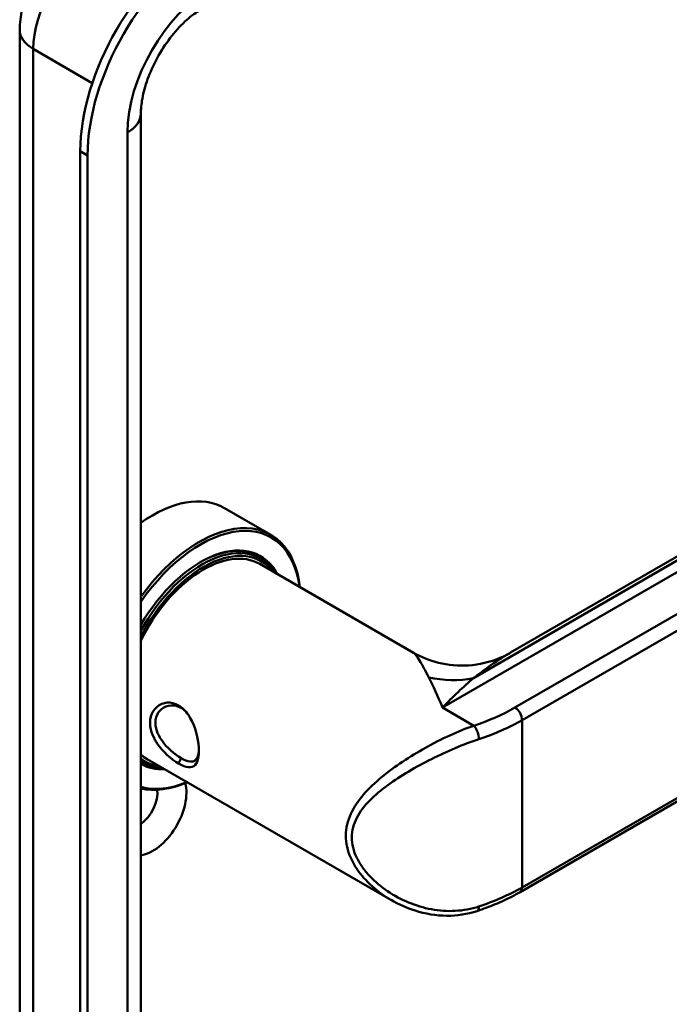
# Model space of a CAD drawing. Header units: millimetres. Extents: x 20 to 833, y 20 to 574.
# Tile 4 of 8: x 344 to 369, y 122 to 160. Entities that reach past the tile are written whole.
import ezdxf

# ---------------------------------------------------------------- set-up
doc = ezdxf.new("R2010")
doc.units = ezdxf.units.MM
doc.header["$LTSCALE"] = 2
doc.layers.add('Sichtbare Kanten(DIN)', color=7, linetype='Continuous', lineweight=50)
doc.layers.add('Sichtbare tangentiale Kanten(DIN)', color=7, linetype='Continuous', lineweight=50)

msp = doc.modelspace()

# ---------------------------------------------------------------- linework, layer by layer
at = {"layer": 'Sichtbare Kanten(DIN)'}
for p, q in [((343.913, 92.7472), (343.913, 160.0265)), ((348.6444, 89.4812), (348.6444, 156.7606)), ((346.2787, 155.2909), (346.2787, 88.0116)), ((346.5615, 155.1276), (346.5615, 87.8483)), ((363.0818, 135.7172), (387.0151, 149.5351)), ((351.9071, 141.3612), (353.7173, 140.3161)), ((363.4492, 126.3671), (389.4708, 141.3906)), ((353.1607, 139.4827), (353.3304, 139.3847)), ((353.287, 139.1789), (359.2924, 135.7117)), ((348.887, 131.5578), (358.4111, 126.0591)), ((348.6444, 131.467), (348.7304, 131.4173)), ((358.412, 131.1393), (358.4125, 131.139))]:
    msp.add_line(p, q, dxfattribs=at)
for centre, major_axis, ratio, start_param, end_param in [((351.087, 158.067), (-3.4, -5.889), 0.5773503, 3.9269908, 5.4977871), ((351.3698, 157.9037), (-3.4, -5.889), 0.5773503, 3.9269908, 5.4977871), ((349.1071, 136.5114), (2.8, 4.8497), 0.5773503, 0, 0.9025257), ((350.9173, 135.4663), (2.8, 4.8497), 0.5773503, 5.616239, 7.6799693), ((350.9739, 135.4337), (2.76, 4.7805), 0.5773503, 5.6348687, 7.7081085), ((350.9739, 135.4337), (2.34, 4.053), 0.5773503, 5.9355207, 7.849506), ((351.0304, 135.401), (2.3, 3.9837), 0.5773503, 5.9872224, 7.8921416), ((351.087, 135.3684), (2.26, 3.9144), 0.5773503, 6.0522438, 7.938463), ((350.9456, 135.45), (2.32, 4.0184), 0.5773503, 6.0274328, 7.0642824), ((350.8607, 135.499), (2.3, 3.9837), 0.5773503, 0, 0.2200524), ((351.087, 135.3684), (2.2, 3.8105), 0.5773503, 0, 1.6882468), ((350.8042, 135.5317), (2.32, 4.0184), 0.5773503, 6.1459819, 6.2527018), ((349.3899, 136.3481), (1.91, 3.3082), 0.5773503, 3.7847033, 3.7847523), ((349.3899, 136.3481), (1.91, 3.3082), 0.5773503, 3.8673502, 3.8673706), ((350.7476, 135.5643), (-1.91, -3.3082), 0.5773503, 0.237022, 0.2371052), ((351.087, 135.3684), (-2.2, -3.8105), 0.5773503, 6.1657349, 6.2831853), ((351.087, 135.3684), (-2.26, -3.9144), 0.5773503, 6.198704, 6.5141268), ((350.9739, 135.4336), (2.34, 4.053), 0.5773503, 3.8962748, 3.8962897), ((351.0304, 135.401), (2.3, 3.9837), 0.5773503, 3.8785636, 3.8785787), ((351.087, 135.3683), (-2.26, -3.9144), 0.5773503, 0.7187164, 0.7187318), ((351.0304, 135.401), (-2.3, -3.9837), 0.5773503, 6.2450254, 6.5791482), ((350.8042, 135.5317), (-2.32, -4.0184), 0.5773503, 0.0668676, 0.1372034), ((350.9456, 135.45), (-2.32, -4.0184), 0.5773503, 0.0080627, 0.2557525), ((350.9739, 135.4337), (-2.34, -4.053), 0.5773503, 0.0044756, 0.3476646), ((350.8042, 135.5317), (-2.32, -4.0184), 0.5773503, 0.5586401, 0.5586834), ((351.087, 135.3684), (-2.2, -3.8105), 0.5773503, 0.4636423, 0.4637421), ((351.087, 135.3684), (-2.26, -3.9144), 0.5773503, 0.5168543, 0.5169188), ((351.0304, 135.401), (2.3, 3.9837), 0.5773503, 3.6894845, 3.6895218), ((350.9739, 135.4337), (2.34, 4.053), 0.5773503, 3.7180565, 3.718072), ((350.9739, 135.4337), (-2.76, -4.7805), 0.5773503, 0.1458731, 0.6483166), ((350.9173, 135.4663), (-2.8, -4.8497), 0.5773503, 0.1740124, 0.6669463), ((349.1071, 129.4896), (0.93, 1.6108), 0.5773503, 3.5674587, 5.7658781), ((348.5414, 129.8162), (0.53, 0.918), 0.5773503, 4.0647701, 5.6285431), ((361.6456, 126.0064), (0.1253, -0.3799), 0.405066, 6.2805271, 6.2831853)]:
    msp.add_ellipse(centre, major_axis=major_axis, ratio=ratio, start_param=start_param, end_param=end_param, dxfattribs=at)
for points, knots in [([(343.913, 160.0265), (343.913, 160.3095), (343.9502, 160.5763), (344.0737, 161.0862), (344.1604, 161.3294), (344.375, 161.7944), (344.503, 162.016), (344.7983, 162.4343), (344.9656, 162.631), (345.3455, 162.9929), (345.5579, 163.1586), (345.8029, 163.3)], [3.1415927, 3.1415927, 3.1415927, 3.1415927, 3.4557519, 3.4557519, 3.7699112, 3.7699112, 4.0840704, 4.0840704, 4.3982297, 4.3982297, 4.712389, 4.712389, 4.712389, 4.712389]), ([(348.6444, 156.7606), (348.6444, 156.931), (348.6621, 157.1325), (348.7455, 157.5868), (348.814, 157.842), (349.0057, 158.3772), (349.1314, 158.6579), (349.4296, 159.2062), (349.603, 159.4734), (349.9729, 159.9569), (350.1691, 160.1735), (350.5502, 160.5299), (350.7352, 160.6723), (350.9348, 160.7987), (350.9663, 160.8178), (350.9971, 160.8355)], [3.1415927, 3.1415927, 3.1415927, 3.1415927, 3.3743042, 3.3743042, 3.622285, 3.622285, 3.8827802, 3.8827802, 4.1487813, 4.1487813, 4.4119184, 4.4119184, 4.6639377, 4.6639377, 4.712389, 4.712389, 4.712389, 4.712389]), ([(359.2926, 135.7114), (359.5873, 135.5418), (359.9226, 135.4062), (360.6456, 135.2279), (361.0436, 135.1919), (361.8581, 135.2462), (362.2819, 135.3478), (362.811, 135.5718), (362.9502, 135.6412), (363.0824, 135.7176)], [0, 0, 0, 0, 0.2836671, 0.2836671, 0.5922748, 0.5922748, 0.9280243, 0.9280243, 1.0529796, 1.0529796, 1.0529796, 1.0529796]), ([(350.1155, 131.3851), (350.2584, 131.3026), (350.5206, 131.2027), (350.7812, 131.2868), (350.9115, 131.6103), (350.9115, 132.3156), (350.6509, 133.1884), (350.1278, 133.7032), (349.5041, 133.8503), (348.9934, 133.4224), (348.9954, 132.7602), (349.1419, 132.399), (349.4548, 131.8819), (349.8296, 131.5501), (350.1154, 131.3851), (350.1155, 131.3851), (350.1155, 131.3851), (350.1155, 131.3851)], [-2.115049, -2.115049, -2.115049, -2.115049, -1.9639931, -1.8129167, -1.6618403, -1.510764, -1.2086112, -1.0575348, -0.9064584, -0.6043056, -0.4532292, -0.3399219, -0.3021528, 0, 0, 0, 0.0000205, 0.0000205, 0.0000205, 0.0000205]), ([(350.2153, 131.5991), (350.2152, 131.5991), (350.2152, 131.5991), (350.2152, 131.5991), (349.96, 131.7459), (349.6591, 132.0026), (349.4572, 132.2953), (349.4319, 132.3319), (349.4081, 132.369), (349.3861, 132.4066), (349.3201, 132.5194), (349.2703, 132.6362), (349.2416, 132.7519), (349.2032, 132.9061), (349.2029, 133.0583), (349.2412, 133.1907), (349.3178, 133.4555), (349.5508, 133.6398), (349.815, 133.6566), (349.9471, 133.665), (350.087, 133.6325), (350.215, 133.5588), (350.2781, 133.5224), (350.3383, 133.476), (350.3945, 133.4216)], [2.1150489, 2.1150489, 2.1150489, 2.1150489, 2.1150695, 2.1150695, 2.1150695, 2.4172223, 2.4172223, 2.4172223, 2.4549914, 2.4549914, 2.4549914, 2.5682987, 2.5682987, 2.5682987, 2.7193751, 2.7193751, 2.7193751, 3.0215279, 3.0215279, 3.0215279, 3.1726043, 3.1726043, 3.1726043, 3.2471419, 3.2471419, 3.2471419, 3.2471419]), ([(350.906, 131.8992), (350.9037, 131.8633), (350.9001, 131.8293), (350.8952, 131.7974), (350.8766, 131.676), (350.8394, 131.5852), (350.7829, 131.5296), (350.7263, 131.474), (350.6507, 131.4533), (350.5548, 131.4659), (350.459, 131.4786), (350.3428, 131.5257), (350.2153, 131.5991)], [3.73721036, 3.73721036, 3.73721036, 3.73721036, 3.77690989, 3.77690989, 3.77690989, 3.92798628, 3.92798628, 3.92798628, 4.07906268, 4.07906268, 4.07906268, 4.23011845, 4.23011845, 4.23011845, 4.23011845]), ([(363.4492, 126.3671), (363.3485, 126.3089), (363.2453, 126.2524), (363.0342, 126.1429), (362.9264, 126.0899), (362.7063, 125.9874), (362.594, 125.9379), (362.3655, 125.8425), (362.2492, 125.7967), (362.0128, 125.7088), (361.8927, 125.6667), (361.7709, 125.6265)], [1.57079633, 1.57079633, 1.57079633, 1.57079633, 1.62405513, 1.62405513, 1.67731393, 1.67731393, 1.73057274, 1.73057274, 1.78383154, 1.78383154, 1.83709034, 1.83709034, 1.83709034, 1.83709034]), ([(361.7705, 125.6264), (361.3906, 125.501), (360.989, 125.4413), (360.173, 125.4462), (359.751, 125.5178), (359.0245, 125.7469), (358.7088, 125.8871), (358.4131, 126.0579)], [0, 0, 0, 0, 0.32270635, 0.32270635, 0.66486341, 0.66486341, 0.94270264, 0.94270264, 0.94270264, 0.94270264])]:
    msp.add_open_spline(points, degree=3, knots=knots, dxfattribs=at)
for points in [[(359.2923, 135.7115), (359.2924, 135.7115), (359.2925, 135.7114), (359.2926, 135.7114)], [(358.4111, 126.0591), (358.4118, 126.0587), (358.4125, 126.0583), (358.4131, 126.0579)]]:
    msp.add_open_spline(points, degree=3, dxfattribs=at)
at = {"layer": 'Sichtbare tangentiale Kanten(DIN)'}
for p, q in [((344.4402, 159.2917), (346.7494, 157.9585)), ((344.4402, 92.0124), (344.4402, 159.2917)), ((348.1172, 156.0257), (348.1172, 88.7464)), ((346.5615, 155.1276), (346.2787, 155.2909)), ((361.6297, 134.721), (387.3851, 149.5909)), ((360.4208, 133.5721), (387.8566, 149.4121)), ((389.2708, 148.5956), (363.2492, 133.5721)), ((363.5321, 133.0822), (389.5536, 148.1057)), ((389.5536, 141.5737), (363.5321, 126.5502)), ((360.4208, 133.5721), (361.6456, 132.8649)), ((363.5321, 126.5502), (363.5321, 133.0822)), ((350.1152, 131.3853), (350.215, 131.5989))]:
    msp.add_line(p, q, dxfattribs=at)
for centre, major_axis, ratio, start_param, end_param in [((346.7029, 160.5981), (1.6, 2.7713), 0.5773503, 0.7853982, 2.3561945), ((351.3698, 157.9037), (-2.3, -3.9837), 0.5773503, 3.9269908, 5.4977871), ((345.713, 160.0265), (-1.8, 0), 0.5773503, 0, 0.7853982), ((346.8444, 156.7606), (1.8, 0), 0.5773503, 5.4977871, 6.2831853), ((360.6869, 138.3445), (3.8976, -0.8993), 0.9206274, 4.7194989, 5.1605706), ((357.8752, 136.6747), (-7.6, 0), 0.5773503, 2.0899005, 2.3561945), ((363.2492, 133.2455), (-0.2, 0.3464), 0.5773503, 3.9269908, 5.4977871), ((357.8752, 136.3481), (8, 0), 0.5773503, 5.2314931, 5.4977871), ((361.6456, 132.5383), (-0.1253, 0.3799), 0.405066, 4.0289341, 5.5997305), ((357.8752, 129.8162), (-8, 0), 0.5773503, 2.0899005, 2.3561945), ((363.2492, 126.7135), (0.2, -0.3464), 0.5773503, 0, 0.7853982), ((361.6456, 126.0064), (0.1253, -0.3799), 0.405066, 0, 0.8873415)]:
    msp.add_ellipse(centre, major_axis=major_axis, ratio=ratio, start_param=start_param, end_param=end_param, dxfattribs=at)
for points, knots in [([(361.6297, 134.721), (361.9744, 134.991), (362.468, 135.3451), (362.9439, 135.6376), (363.0818, 135.7172)], [-11.9982993, -11.9982993, -11.9982993, -11.9982993, -11.3792994, -11.12107554, -11.12107554, -11.12107554, -11.12107554]), ([(359.2926, 135.7114), (359.2929, 135.7111), (359.3448, 135.6809), (359.513, 135.4596), (359.7502, 135.0163), (359.8868, 134.75)], [10.7557106, 10.7557106, 10.7557106, 10.7557106, 10.7602995, 11.3792994, 11.9982993, 11.9982993, 11.9982993, 11.9982993]), ([(359.8868, 134.75), (360.0575, 134.4169), (360.2389, 134.0191), (360.4197, 133.5748), (360.4203, 133.5734), (360.4208, 133.5721)], [6.62628273, 6.62628273, 6.62628273, 6.62628273, 7.40512976, 7.40512976, 7.40751608, 7.40751608, 7.40751608, 7.40751608]), ([(360.4208, 133.5721), (360.422, 133.5733), (360.4233, 133.5746), (360.8274, 133.9907), (361.2327, 134.3776), (361.6297, 134.721)], [-7.40751608, -7.40751608, -7.40751608, -7.40751608, -7.40512976, -7.40512976, -6.62628273, -6.62628273, -6.62628273, -6.62628273]), ([(361.6456, 132.8649), (361.34, 132.7586), (360.7034, 132.4984), (359.4374, 131.8546), (357.9758, 130.891), (356.8657, 129.7295), (356.5757, 128.572), (356.7526, 127.832), (357.0521, 127.2915), (357.4312, 126.7971), (357.8957, 126.3836), (358.284, 126.1326), (358.4111, 126.0591)], [-3.4261334, -3.4261334, -3.4261334, -3.4261334, -3.1814096, -2.9366858, -2.4472382, -1.9577905, -1.7130667, -1.4683429, -1.345981, -1.2236191, -0.9788953, -0.8649122, -0.8649122, -0.8649122, -0.8649122]), ([(361.844, 125.8058), (361.5458, 125.7075), (361.2342, 125.6505), (360.9223, 125.6334), (360.6103, 125.6164), (360.2981, 125.6392), (359.992, 125.6954), (359.38, 125.808), (358.7923, 126.0553), (358.2806, 126.4006), (358.0247, 126.5733), (357.7878, 126.7704), (357.5818, 126.9894), (357.4788, 127.099), (357.3835, 127.214), (357.2982, 127.3341), (357.2129, 127.4542), (357.1375, 127.5792), (357.0753, 127.7079), (356.951, 127.9652), (356.8795, 128.2364), (356.8804, 128.5025), (356.8813, 128.7685), (356.9545, 129.0294), (357.0777, 129.2713), (357.3241, 129.755), (357.7709, 130.1649), (358.2852, 130.5404), (358.7995, 130.9158), (359.3818, 131.2551), (359.9923, 131.5608), (360.2975, 131.7136), (360.6097, 131.858), (360.9218, 131.9894), (361.2339, 132.1208), (361.5458, 132.2394), (361.844, 132.3378)], [0, 0, 0, 0, 0.2447238, 0.2447238, 0.2447238, 0.4894476, 0.4894476, 0.4894476, 0.9788953, 0.9788953, 0.9788953, 1.2236191, 1.2236191, 1.2236191, 1.345981, 1.345981, 1.345981, 1.4683429, 1.4683429, 1.4683429, 1.7130667, 1.7130667, 1.7130667, 1.9577905, 1.9577905, 1.9577905, 2.4472382, 2.4472382, 2.4472382, 2.9366858, 2.9366858, 2.9366858, 3.1814096, 3.1814096, 3.1814096, 3.4261334, 3.4261334, 3.4261334, 3.4261334])]:
    msp.add_open_spline(points, degree=3, knots=knots, dxfattribs=at)

doc.saveas('drawing.dxf')
